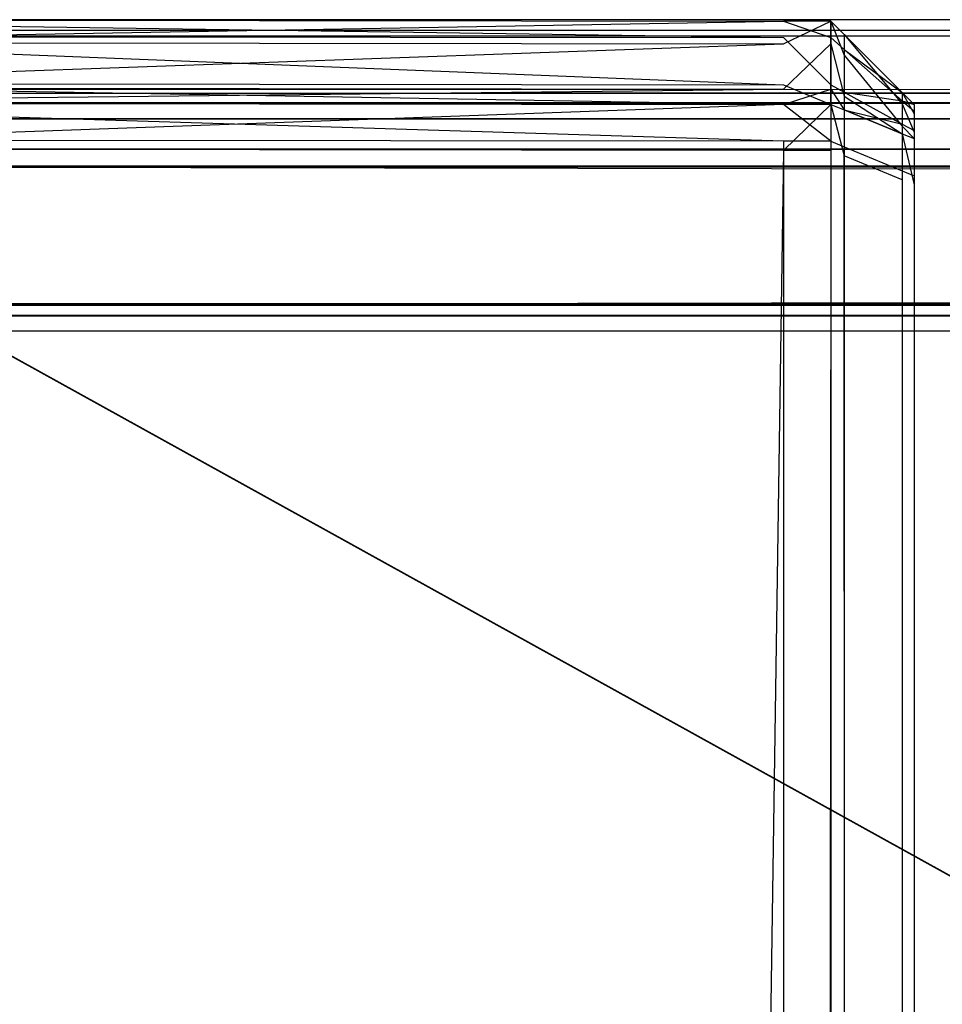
# Model space of a CAD drawing. Extents: x 0 to 1.6, y -0.5 to 0.
# Tile 43 of 184: x 0.00553 to 0.01107, y -0.00591 to 0. Entities that reach past the tile are written whole.
import ezdxf

# ---------------------------------------------------------------- set-up
doc = ezdxf.new("R2010")
doc.units = 0
for name, color, linetype in [('L12_KORPUS3_2___REPLACEMTFOREMP', 7, 'CONTINUOUS'), ('L14_KORPUS3_4___REPLACEMTFOREMP', 7, 'CONTINUOUS'), ('L1_ABDECKPL_0___REPLACEMTFOREMP', 7, 'CONTINUOUS')]:
    doc.layers.add(name, color=color, linetype=linetype)

msp = doc.modelspace()

# ---------------------------------------------------------------- linework, layer by layer
at = {"layer": 'L12_KORPUS3_2___REPLACEMTFOREMP', "color": 8}
for points, invisible_edges in [([(0.002746, -0.0001, 0.007289), (0.9, -0.000001, 0.00719), (0.002705, -0.000001, 0.00719), (0.002746, -0.0001, 0.007289)], 13), ([(0.002705, -0.000001, 0.007018), (0.9, -0.000001, 0.000565), (0.002705, -0.000001, 0.000565), (0.002705, -0.000001, 0.007018)], 13), ([(0.9, -0.000001, 0.000565), (0.002705, -0.000001, 0.007018), (0.9, -0.000001, 0.007018), (0.9, -0.000001, 0.000565)], 14), ([(0.002705, -0.000001, 0.00719), (0.9, -0.000001, 0.007018), (0.002705, -0.000001, 0.007018), (0.002705, -0.000001, 0.00719)], 13), ([(0.9, -0.000001, 0.007018), (0.002705, -0.000001, 0.00719), (0.9, -0.000001, 0.00719), (0.9, -0.000001, 0.007018)], 14), ([(0.9, -0.000001, 0.0005), (0.002732, -0.000065, 0.000436), (0.002705, -0.000001, 0.0005), (0.9, -0.000001, 0.0005)], 13), ([(0.002705, -0.000001, 0.000565), (0.9, -0.000001, 0.0005), (0.002705, -0.000001, 0.0005), (0.002705, -0.000001, 0.000565)], 13), ([(0.9, -0.000001, 0.0005), (0.002705, -0.000001, 0.000565), (0.9, -0.000001, 0.000565), (0.9, -0.000001, 0.0005)], 14), ([(0.002732, -0.000065, 0.000436), (0.9, -0.000001, 0.0005), (0.9, -0.000065, 0.000436), (0.002732, -0.000065, 0.000436)], 14), ([(0.9, -0.000001, 0.00719), (0.002746, -0.0001, 0.007289), (0.9, -0.0001, 0.007289), (0.9, -0.000001, 0.00719)], 14), ([(0.9, -0.000065, 0.000436), (0.002879, -0.000421, 0.000079), (0.002732, -0.000065, 0.000436), (0.9, -0.000065, 0.000436)], 13), ([(0.002889, -0.000444, 0.007633), (0.9, -0.0001, 0.007289), (0.002746, -0.0001, 0.007289), (0.002889, -0.000444, 0.007633)], 13), ([(0.002879, -0.000421, 0.000079), (0.9, -0.000065, 0.000436), (0.9, -0.000421, 0.00008), (0.002879, -0.000421, 0.000079)], 14), ([(0.9, -0.0001, 0.007289), (0.002889, -0.000444, 0.007633), (0.9, -0.000444, 0.007633), (0.9, -0.0001, 0.007289)], 14), ([(0.9, -0.000421, 0.00008), (0.002912, -0.000501), (0.002879, -0.000421, 0.000079), (0.9, -0.000421, 0.00008)], 13), ([(0.002912, -0.000501, 0.00769), (0.9, -0.000444, 0.007633), (0.002889, -0.000444, 0.007633), (0.002912, -0.000501, 0.00769)], 13), ([(0.002912, -0.000501), (0.9, -0.000421, 0.00008), (0.9, -0.000501), (0.002912, -0.000501)], 14), ([(0.9, -0.000444, 0.007633), (0.002912, -0.000501, 0.00769), (0.9, -0.000501, 0.00769), (0.9, -0.000444, 0.007633)], 14), ([(0.9, -0.000501), (0.002912, -0.000595), (0.002912, -0.000501), (0.9, -0.000501)], 13), ([(0.002912, -0.000595), (0.9, -0.000501), (0.9, -0.000595), (0.002912, -0.000595)], 14), ([(0.9, -0.000597, 0.00769), (0.002912, -0.000501, 0.00769), (0.002912, -0.000597, 0.00769), (0.9, -0.000597, 0.00769)], 13), ([(0.002912, -0.000501, 0.00769), (0.9, -0.000597, 0.00769), (0.9, -0.000501, 0.00769), (0.002912, -0.000501, 0.00769)], 14), ([(0.002909, -0.497407), (0.002912, -0.000595), (0.9, -0.497407), (0.002909, -0.497407)], 15), ([(0.002912, -0.000597, 0.00769), (0.002909, -0.497405, 0.00769), (0.9, -0.497405, 0.00769), (0.002912, -0.000597, 0.00769)], 15), ([(0.9, -0.497407), (0.002912, -0.000595), (0.9, -0.000595), (0.9, -0.497407)], 10), ([(0.002912, -0.000597, 0.00769), (0.9, -0.497405, 0.00769), (0.9, -0.000597, 0.00769), (0.002912, -0.000597, 0.00769)], 10)]:
    msp.add_3dface(points, dxfattribs=dict(at, invisible_edges=invisible_edges))
at = {"layer": 'L14_KORPUS3_4___REPLACEMTFOREMP', "color": 8, "invisible_edges": 14}
for points in [[(0.002746, -0.000001, 0.007638), (0.010115, -0.000009, 0.007638), (0.002746, -0.000001, 0.007387), (0.002746, -0.000001, 0.007638)], [(0.010115, -0.000009, 0.007638), (0.010115, -0.000009, 0.007387), (0.002746, -0.000001, 0.007387), (0.010115, -0.000009, 0.007638)], [(0.002746, -0.000001, 0.589619), (0.010115, -0.000009, 0.589619), (0.002746, -0.000001, 0.007638), (0.002746, -0.000001, 0.589619)], [(0.010115, -0.000009, 0.589619), (0.010115, -0.000009, 0.007638), (0.002746, -0.000001, 0.007638), (0.010115, -0.000009, 0.589619)], [(0.002746, -0.000001, 0.58989), (0.010115, -0.000009, 0.58989), (0.002746, -0.000001, 0.589619), (0.002746, -0.000001, 0.58989)], [(0.010115, -0.000009, 0.58989), (0.010115, -0.000009, 0.589619), (0.002746, -0.000001, 0.589619), (0.010115, -0.000009, 0.58989)], [(0.002746, -0.000137, 0.590027), (0.010115, -0.000009, 0.58989), (0.002746, -0.000001, 0.58989), (0.002746, -0.000137, 0.590027)], [(0.002746, -0.000001, 0.007387), (0.010115, -0.000108, 0.007288), (0.002746, -0.0001, 0.007288), (0.002746, -0.000001, 0.007387)], [(0.002746, -0.000001, 0.007387), (0.010115, -0.000009, 0.007387), (0.010115, -0.000108, 0.007288), (0.002746, -0.000001, 0.007387)], [(0.002746, -0.000137, 0.590027), (0.010115, -0.000146, 0.590027), (0.010115, -0.000009, 0.58989), (0.002746, -0.000137, 0.590027)], [(0.010399, -0.000146, 0.590027), (0.010399, -0.000009, 0.58989), (0.010115, -0.000146, 0.590027), (0.010399, -0.000146, 0.590027)], [(0.010115, -0.000146, 0.590027), (0.010399, -0.000009, 0.58989), (0.010115, -0.000009, 0.58989), (0.010115, -0.000146, 0.590027)], [(0.010399, -0.000009, 0.58989), (0.010115, -0.000009, 0.589619), (0.010115, -0.000009, 0.58989), (0.010399, -0.000009, 0.58989)], [(0.010399, -0.000009, 0.58989), (0.010399, -0.000009, 0.589619), (0.010115, -0.000009, 0.589619), (0.010399, -0.000009, 0.58989)], [(0.010399, -0.000009, 0.589619), (0.010115, -0.000009, 0.007638), (0.010115, -0.000009, 0.589619), (0.010399, -0.000009, 0.589619)], [(0.010399, -0.000009, 0.589619), (0.010399, -0.000009, 0.007638), (0.010115, -0.000009, 0.007638), (0.010399, -0.000009, 0.589619)], [(0.010399, -0.000009, 0.007638), (0.010115, -0.000009, 0.007387), (0.010115, -0.000009, 0.007638), (0.010399, -0.000009, 0.007638)], [(0.010399, -0.000009, 0.007638), (0.010399, -0.000009, 0.007387), (0.010115, -0.000009, 0.007387), (0.010399, -0.000009, 0.007638)], [(0.010115, -0.000009, 0.007387), (0.010399, -0.000108, 0.007288), (0.010115, -0.000108, 0.007288), (0.010115, -0.000009, 0.007387)], [(0.010399, -0.000009, 0.007387), (0.010399, -0.000108, 0.007288), (0.010115, -0.000009, 0.007387), (0.010399, -0.000009, 0.007387)], [(0.010399, -0.000009, 0.58989), (0.010479, -0.000213, 0.589981), (0.010479, -0.000089, 0.589857), (0.010399, -0.000009, 0.58989)], [(0.010399, -0.000009, 0.58989), (0.010399, -0.000146, 0.590027), (0.010479, -0.000213, 0.589981), (0.010399, -0.000009, 0.58989)], [(0.010479, -0.000089, 0.007671), (0.010479, -0.000089, 0.007421), (0.010399, -0.000009, 0.007387), (0.010479, -0.000089, 0.007671)], [(0.010479, -0.000089, 0.007671), (0.010399, -0.000009, 0.007387), (0.010399, -0.000009, 0.007638), (0.010479, -0.000089, 0.007671)], [(0.010479, -0.000089, 0.589857), (0.010479, -0.000089, 0.589586), (0.010399, -0.000009, 0.589619), (0.010479, -0.000089, 0.589857)], [(0.010399, -0.000009, 0.58989), (0.010479, -0.000089, 0.589857), (0.010399, -0.000009, 0.589619), (0.010399, -0.000009, 0.58989)], [(0.010479, -0.000089, 0.589586), (0.010479, -0.000089, 0.007671), (0.010399, -0.000009, 0.007638), (0.010479, -0.000089, 0.589586)], [(0.010399, -0.000009, 0.589619), (0.010479, -0.000089, 0.589586), (0.010399, -0.000009, 0.007638), (0.010399, -0.000009, 0.589619)], [(0.010399, -0.000009, 0.007387), (0.010479, -0.000089, 0.007421), (0.010399, -0.000108, 0.007288), (0.010399, -0.000009, 0.007387)], [(0.002746, -0.0001, 0.007288), (0.010115, -0.000391, 0.007005), (0.002746, -0.000383, 0.007005), (0.002746, -0.0001, 0.007288)], [(0.002746, -0.0001, 0.007288), (0.010115, -0.000108, 0.007288), (0.010115, -0.000391, 0.007005), (0.002746, -0.0001, 0.007288)], [(0.010115, -0.000108, 0.007288), (0.010399, -0.000391, 0.007005), (0.010115, -0.000391, 0.007005), (0.010115, -0.000108, 0.007288)], [(0.010399, -0.000108, 0.007288), (0.010399, -0.000391, 0.007005), (0.010115, -0.000108, 0.007288), (0.010399, -0.000108, 0.007288)], [(0.010479, -0.000089, 0.007421), (0.010479, -0.000179, 0.007331), (0.010399, -0.000108, 0.007288), (0.010479, -0.000089, 0.007421)], [(0.010399, -0.000108, 0.007288), (0.010479, -0.000179, 0.007331), (0.010399, -0.000391, 0.007005), (0.010399, -0.000108, 0.007288)], [(0.010828, -0.000437, 0.589441), (0.010828, -0.000437, 0.007815), (0.010479, -0.000089, 0.007671), (0.010828, -0.000437, 0.589441)], [(0.010479, -0.000089, 0.589586), (0.010828, -0.000437, 0.589441), (0.010479, -0.000089, 0.007671), (0.010479, -0.000089, 0.589586)], [(0.010828, -0.000437, 0.589712), (0.010828, -0.000437, 0.589441), (0.010479, -0.000089, 0.589586), (0.010828, -0.000437, 0.589712)], [(0.010479, -0.000089, 0.589857), (0.010828, -0.000437, 0.589712), (0.010479, -0.000089, 0.589586), (0.010479, -0.000089, 0.589857)], [(0.010828, -0.000437, 0.007815), (0.010828, -0.000437, 0.007565), (0.010479, -0.000089, 0.007421), (0.010828, -0.000437, 0.007815)], [(0.010828, -0.000437, 0.007815), (0.010479, -0.000089, 0.007421), (0.010479, -0.000089, 0.007671), (0.010828, -0.000437, 0.007815)], [(0.010479, -0.000089, 0.589857), (0.010828, -0.000505, 0.589781), (0.010828, -0.000437, 0.589712), (0.010479, -0.000089, 0.589857)], [(0.010479, -0.000089, 0.589857), (0.010479, -0.000213, 0.589981), (0.010828, -0.000505, 0.589781), (0.010479, -0.000089, 0.589857)], [(0.010479, -0.000089, 0.007421), (0.010828, -0.000437, 0.007565), (0.010479, -0.000179, 0.007331), (0.010479, -0.000089, 0.007421)], [(0.002746, -0.000408, 0.590298), (0.010115, -0.000146, 0.590027), (0.002746, -0.000137, 0.590027), (0.002746, -0.000408, 0.590298)], [(0.002746, -0.000408, 0.590298), (0.010115, -0.000417, 0.590298), (0.010115, -0.000146, 0.590027), (0.002746, -0.000408, 0.590298)], [(0.010399, -0.000417, 0.590298), (0.010399, -0.000146, 0.590027), (0.010115, -0.000417, 0.590298), (0.010399, -0.000417, 0.590298)], [(0.010115, -0.000417, 0.590298), (0.010399, -0.000146, 0.590027), (0.010115, -0.000146, 0.590027), (0.010115, -0.000417, 0.590298)], [(0.010399, -0.000146, 0.590027), (0.010479, -0.000459, 0.590227), (0.010479, -0.000213, 0.589981), (0.010399, -0.000146, 0.590027)], [(0.010399, -0.000146, 0.590027), (0.010399, -0.000417, 0.590298), (0.010479, -0.000459, 0.590227), (0.010399, -0.000146, 0.590027)], [(0.010479, -0.000179, 0.007331), (0.010479, -0.000435, 0.007074), (0.010399, -0.000391, 0.007005), (0.010479, -0.000179, 0.007331)], [(0.010479, -0.000179, 0.007331), (0.010828, -0.000437, 0.007565), (0.010828, -0.000487, 0.007516), (0.010479, -0.000179, 0.007331)], [(0.010479, -0.000179, 0.007331), (0.010828, -0.000487, 0.007516), (0.010479, -0.000435, 0.007074), (0.010479, -0.000179, 0.007331)], [(0.010479, -0.000213, 0.589981), (0.010828, -0.00064, 0.589916), (0.010828, -0.000505, 0.589781), (0.010479, -0.000213, 0.589981)], [(0.010479, -0.000213, 0.589981), (0.010479, -0.000459, 0.590227), (0.010828, -0.00064, 0.589916), (0.010479, -0.000213, 0.589981)], [(0.002746, -0.000383, 0.007005), (0.010115, -0.000509, 0.006887), (0.002746, -0.0005, 0.006887), (0.002746, -0.000383, 0.007005)], [(0.002746, -0.000383, 0.007005), (0.010115, -0.000391, 0.007005), (0.010115, -0.000509, 0.006887), (0.002746, -0.000383, 0.007005)], [(0.002746, -0.0005, 0.59039), (0.010115, -0.000417, 0.590298), (0.002746, -0.000408, 0.590298), (0.002746, -0.0005, 0.59039)], [(0.010115, -0.000391, 0.007005), (0.010399, -0.000509, 0.006887), (0.010115, -0.000509, 0.006887), (0.010115, -0.000391, 0.007005)], [(0.010399, -0.000391, 0.007005), (0.010399, -0.000509, 0.006887), (0.010115, -0.000391, 0.007005), (0.010399, -0.000391, 0.007005)], [(0.010399, -0.000391, 0.007005), (0.010479, -0.000435, 0.007074), (0.010399, -0.000509, 0.006887), (0.010399, -0.000391, 0.007005)], [(0.002746, -0.0005, 0.59039), (0.010115, -0.000509, 0.59039), (0.010115, -0.000417, 0.590298), (0.002746, -0.0005, 0.59039)], [(0.010399, -0.000509, 0.59039), (0.010399, -0.000417, 0.590298), (0.010115, -0.000509, 0.59039), (0.010399, -0.000509, 0.59039)], [(0.010115, -0.000509, 0.59039), (0.010399, -0.000417, 0.590298), (0.010115, -0.000417, 0.590298), (0.010115, -0.000509, 0.59039)], [(0.010399, -0.000417, 0.590298), (0.010479, -0.000542, 0.59031), (0.010479, -0.000459, 0.590227), (0.010399, -0.000417, 0.590298)], [(0.010399, -0.000417, 0.590298), (0.010399, -0.000509, 0.59039), (0.010479, -0.000542, 0.59031), (0.010399, -0.000417, 0.590298)], [(0.010479, -0.000435, 0.007074), (0.010479, -0.000542, 0.006967), (0.010399, -0.000509, 0.006887), (0.010479, -0.000435, 0.007074)], [(0.010479, -0.000435, 0.007074), (0.010828, -0.000628, 0.007375), (0.010479, -0.000542, 0.006967), (0.010479, -0.000435, 0.007074)], [(0.010479, -0.000435, 0.007074), (0.010828, -0.000487, 0.007516), (0.010828, -0.000628, 0.007375), (0.010479, -0.000435, 0.007074)], [(0.010479, -0.000459, 0.590227), (0.010828, -0.000686, 0.589961), (0.010828, -0.00064, 0.589916), (0.010479, -0.000459, 0.590227)], [(0.010479, -0.000459, 0.590227), (0.010479, -0.000542, 0.59031), (0.010828, -0.000686, 0.589961), (0.010479, -0.000459, 0.590227)], [(0.010828, -0.000437, 0.589712), (0.010899, -0.000565, 0.58974), (0.010899, -0.000509, 0.589683), (0.010828, -0.000437, 0.589712)], [(0.010828, -0.000437, 0.589712), (0.010828, -0.000505, 0.589781), (0.010899, -0.000565, 0.58974), (0.010828, -0.000437, 0.589712)], [(0.010828, -0.000437, 0.007565), (0.010899, -0.000509, 0.007845), (0.010899, -0.000509, 0.007595), (0.010828, -0.000437, 0.007565)], [(0.010828, -0.000437, 0.007565), (0.010828, -0.000437, 0.007815), (0.010899, -0.000509, 0.007845), (0.010828, -0.000437, 0.007565)], [(0.010828, -0.000437, 0.589441), (0.010899, -0.000509, 0.589683), (0.010899, -0.000509, 0.589412), (0.010828, -0.000437, 0.589441)], [(0.010828, -0.000437, 0.589441), (0.010828, -0.000437, 0.589712), (0.010899, -0.000509, 0.589683), (0.010828, -0.000437, 0.589441)], [(0.010828, -0.000437, 0.007815), (0.010899, -0.000509, 0.589412), (0.010899, -0.000509, 0.007845), (0.010828, -0.000437, 0.007815)], [(0.010828, -0.000437, 0.007815), (0.010828, -0.000437, 0.589441), (0.010899, -0.000509, 0.589412), (0.010828, -0.000437, 0.007815)], [(0.010828, -0.000437, 0.007565), (0.010899, -0.000509, 0.007595), (0.010828, -0.000487, 0.007516), (0.010828, -0.000437, 0.007565)], [(0.010115, -0.000731, 0.006887), (0.002746, -0.0005, 0.006887), (0.010115, -0.000509, 0.006887), (0.010115, -0.000731, 0.006887)], [(0.010115, -0.000731, 0.006887), (0.002746, -0.000723, 0.006887), (0.002746, -0.0005, 0.006887), (0.010115, -0.000731, 0.006887)], [(0.010115, -0.000509, 0.59039), (0.002746, -0.0005, 0.59039), (0.002746, -0.000777, 0.59039), (0.010115, -0.000509, 0.59039)], [(0.010115, -0.000509, 0.59039), (0.002746, -0.000777, 0.59039), (0.010115, -0.000786, 0.59039), (0.010115, -0.000509, 0.59039)], [(0.010399, -0.000731, 0.006887), (0.010115, -0.000509, 0.006887), (0.010399, -0.000509, 0.006887), (0.010399, -0.000731, 0.006887)], [(0.010399, -0.000731, 0.006887), (0.010115, -0.000731, 0.006887), (0.010115, -0.000509, 0.006887), (0.010399, -0.000731, 0.006887)], [(0.010399, -0.000509, 0.59039), (0.010115, -0.000509, 0.59039), (0.010115, -0.000786, 0.59039), (0.010399, -0.000509, 0.59039)], [(0.010399, -0.000509, 0.59039), (0.010115, -0.000786, 0.59039), (0.010399, -0.000786, 0.59039), (0.010399, -0.000509, 0.59039)], [(0.010399, -0.000509, 0.59039), (0.010479, -0.000819, 0.59031), (0.010479, -0.000542, 0.59031), (0.010399, -0.000509, 0.59039)], [(0.010399, -0.000509, 0.59039), (0.010399, -0.000786, 0.59039), (0.010479, -0.000819, 0.59031), (0.010399, -0.000509, 0.59039)], [(0.010399, -0.000509, 0.006887), (0.010479, -0.000542, 0.006967), (0.010399, -0.000731, 0.006887), (0.010399, -0.000509, 0.006887)], [(0.010828, -0.000487, 0.007516), (0.010899, -0.000509, 0.007595), (0.010899, -0.00055, 0.007553), (0.010828, -0.000487, 0.007516)], [(0.010828, -0.000487, 0.007516), (0.010899, -0.00055, 0.007553), (0.010828, -0.000628, 0.007375), (0.010828, -0.000487, 0.007516)], [(0.010828, -0.000505, 0.589781), (0.010899, -0.000677, 0.589852), (0.010899, -0.000565, 0.58974), (0.010828, -0.000505, 0.589781)], [(0.010828, -0.000505, 0.589781), (0.010828, -0.00064, 0.589916), (0.010899, -0.000677, 0.589852), (0.010828, -0.000505, 0.589781)], [(0.010899, -0.000509, 0.589412), (0.010899, -0.000727, 0.589592), (0.010899, -0.000727, 0.589412), (0.010899, -0.000509, 0.589412)], [(0.010899, -0.000509, 0.589412), (0.010899, -0.000509, 0.589683), (0.010899, -0.000727, 0.589592), (0.010899, -0.000509, 0.589412)], [(0.010899, -0.000509, 0.589683), (0.010899, -0.000749, 0.589614), (0.010899, -0.000727, 0.589592), (0.010899, -0.000509, 0.589683)], [(0.010899, -0.000509, 0.589683), (0.010899, -0.000565, 0.58974), (0.010899, -0.000749, 0.589614), (0.010899, -0.000509, 0.589683)], [(0.010899, -0.000509, 0.007595), (0.010899, -0.000727, 0.007845), (0.010899, -0.000727, 0.007685), (0.010899, -0.000509, 0.007595)], [(0.010899, -0.000509, 0.007595), (0.010899, -0.000509, 0.007845), (0.010899, -0.000727, 0.007845), (0.010899, -0.000509, 0.007595)], [(0.010899, -0.000509, 0.007845), (0.010899, -0.000727, 0.589412), (0.010899, -0.000727, 0.007845), (0.010899, -0.000509, 0.007845)], [(0.010899, -0.000509, 0.007845), (0.010899, -0.000509, 0.589412), (0.010899, -0.000727, 0.589412), (0.010899, -0.000509, 0.007845)], [(0.010899, -0.000509, 0.007595), (0.010899, -0.000727, 0.007685), (0.010899, -0.00055, 0.007553), (0.010899, -0.000509, 0.007595)], [(0.010479, -0.000542, 0.006967), (0.010479, -0.000764, 0.006967), (0.010399, -0.000731, 0.006887), (0.010479, -0.000542, 0.006967)], [(0.010479, -0.000542, 0.006967), (0.010828, -0.000686, 0.007316), (0.010479, -0.000764, 0.006967), (0.010479, -0.000542, 0.006967)], [(0.010828, -0.000686, 0.589961), (0.010479, -0.000542, 0.59031), (0.010828, -0.000963, 0.589961), (0.010828, -0.000686, 0.589961)], [(0.010479, -0.000542, 0.59031), (0.010479, -0.000819, 0.59031), (0.010828, -0.000963, 0.589961), (0.010479, -0.000542, 0.59031)], [(0.010479, -0.000542, 0.006967), (0.010828, -0.000628, 0.007375), (0.010828, -0.000686, 0.007316), (0.010479, -0.000542, 0.006967)], [(0.010899, -0.00055, 0.007553), (0.010899, -0.000667, 0.007436), (0.010828, -0.000628, 0.007375), (0.010899, -0.00055, 0.007553)], [(0.010899, -0.00055, 0.007553), (0.010899, -0.000727, 0.007685), (0.010899, -0.000743, 0.00767), (0.010899, -0.00055, 0.007553)], [(0.010899, -0.00055, 0.007553), (0.010899, -0.000743, 0.00767), (0.010899, -0.000667, 0.007436), (0.010899, -0.00055, 0.007553)], [(0.010899, -0.000565, 0.58974), (0.010899, -0.000791, 0.589657), (0.010899, -0.000749, 0.589614), (0.010899, -0.000565, 0.58974)], [(0.010899, -0.000565, 0.58974), (0.010899, -0.000677, 0.589852), (0.010899, -0.000791, 0.589657), (0.010899, -0.000565, 0.58974)], [(0.010828, -0.000628, 0.007375), (0.010899, -0.000667, 0.007436), (0.010828, -0.000686, 0.007316), (0.010828, -0.000628, 0.007375)], [(0.010828, -0.00064, 0.589916), (0.010899, -0.000715, 0.58989), (0.010899, -0.000677, 0.589852), (0.010828, -0.00064, 0.589916)], [(0.010828, -0.00064, 0.589916), (0.010828, -0.000686, 0.589961), (0.010899, -0.000715, 0.58989), (0.010828, -0.00064, 0.589916)], [(0.010828, -0.000686, 0.007316), (0.010828, -0.000908, 0.007316), (0.010479, -0.000764, 0.006967), (0.010828, -0.000686, 0.007316)], [(0.010899, -0.000667, 0.007436), (0.010899, -0.000715, 0.007387), (0.010828, -0.000686, 0.007316), (0.010899, -0.000667, 0.007436)], [(0.010828, -0.000686, 0.589961), (0.010899, -0.000992, 0.58989), (0.010899, -0.000715, 0.58989), (0.010828, -0.000686, 0.589961)], [(0.010828, -0.000686, 0.589961), (0.010828, -0.000963, 0.589961), (0.010899, -0.000992, 0.58989), (0.010828, -0.000686, 0.589961)], [(0.010828, -0.000686, 0.007316), (0.010899, -0.000715, 0.007387), (0.010828, -0.000908, 0.007316), (0.010828, -0.000686, 0.007316)], [(0.010899, -0.000667, 0.007436), (0.010899, -0.000787, 0.007625), (0.010899, -0.000715, 0.007387), (0.010899, -0.000667, 0.007436)], [(0.010899, -0.000667, 0.007436), (0.010899, -0.000743, 0.00767), (0.010899, -0.000787, 0.007625), (0.010899, -0.000667, 0.007436)], [(0.010899, -0.000677, 0.589852), (0.010899, -0.000806, 0.589671), (0.010899, -0.000791, 0.589657), (0.010899, -0.000677, 0.589852)], [(0.010899, -0.000677, 0.589852), (0.010899, -0.000715, 0.58989), (0.010899, -0.000806, 0.589671), (0.010899, -0.000677, 0.589852)], [(0.010115, -0.000731, 0.006887), (0.010115, -0.497362, 0.006887), (0.002746, -0.000723, 0.006887), (0.010115, -0.000731, 0.006887)], [(0.010115, -0.497362, 0.006887), (0.002746, -0.497362, 0.006887), (0.002746, -0.000723, 0.006887), (0.010115, -0.497362, 0.006887)], [(0.010399, -0.000731, 0.006887), (0.010399, -0.497362, 0.006887), (0.010115, -0.000731, 0.006887), (0.010399, -0.000731, 0.006887)], [(0.010399, -0.497362, 0.006887), (0.010115, -0.497362, 0.006887), (0.010115, -0.000731, 0.006887), (0.010399, -0.497362, 0.006887)], [(0.010399, -0.000731, 0.006887), (0.010479, -0.000764, 0.006967), (0.010399, -0.497362, 0.006887), (0.010399, -0.000731, 0.006887)], [(0.010479, -0.000764, 0.006967), (0.010479, -0.497329, 0.006967), (0.010399, -0.497362, 0.006887), (0.010479, -0.000764, 0.006967)], [(0.010479, -0.000764, 0.006967), (0.010828, -0.000908, 0.007316), (0.010479, -0.497329, 0.006967), (0.010479, -0.000764, 0.006967)], [(0.010899, -0.000715, 0.007387), (0.010899, -0.000938, 0.007387), (0.010828, -0.000908, 0.007316), (0.010899, -0.000715, 0.007387)], [(0.010899, -0.000715, 0.007387), (0.010899, -0.000787, 0.007625), (0.010899, -0.000806, 0.007606), (0.010899, -0.000715, 0.007387)], [(0.010899, -0.000715, 0.58989), (0.010899, -0.000992, 0.589671), (0.010899, -0.000806, 0.589671), (0.010899, -0.000715, 0.58989)], [(0.010899, -0.000715, 0.58989), (0.010899, -0.000992, 0.58989), (0.010899, -0.000992, 0.589671), (0.010899, -0.000715, 0.58989)], [(0.010899, -0.000715, 0.007387), (0.010899, -0.000806, 0.007606), (0.010899, -0.000938, 0.007387), (0.010899, -0.000715, 0.007387)], [(0.010899, -0.000727, 0.007685), (0.010899, -0.000727, 0.007845), (0.010899, -0.000743, 0.00767), (0.010899, -0.000727, 0.007685)], [(0.010899, -0.000727, 0.589412), (0.010899, -0.000727, 0.589592), (0.010899, -0.000749, 0.589614), (0.010899, -0.000727, 0.589412)], [(0.010899, -0.000727, 0.007845), (0.010899, -0.000787, 0.007625), (0.010899, -0.000743, 0.00767), (0.010899, -0.000727, 0.007845)], [(0.010899, -0.000727, 0.007845), (0.010899, -0.000727, 0.589412), (0.010899, -0.000749, 0.589614), (0.010899, -0.000727, 0.007845)], [(0.010899, -0.000727, 0.007845), (0.010899, -0.000749, 0.589614), (0.010899, -0.000787, 0.007625), (0.010899, -0.000727, 0.007845)], [(0.010899, -0.000749, 0.589614), (0.010899, -0.000791, 0.589657), (0.010899, -0.000992, 0.589671), (0.010899, -0.000749, 0.589614)], [(0.010899, -0.000749, 0.589614), (0.010899, -0.000992, 0.589671), (0.010899, -0.497227, 0.589648), (0.010899, -0.000749, 0.589614)], [(0.010899, -0.000749, 0.589614), (0.010899, -0.497227, 0.589648), (0.010899, -0.000787, 0.007625), (0.010899, -0.000749, 0.589614)], [(0.010115, -0.000786, 0.59039), (0.002746, -0.000777, 0.59039), (0.002746, -0.497314, 0.59039), (0.010115, -0.000786, 0.59039)], [(0.010115, -0.000786, 0.59039), (0.002746, -0.497314, 0.59039), (0.010115, -0.497314, 0.59039), (0.010115, -0.000786, 0.59039)], [(0.010399, -0.000786, 0.59039), (0.010115, -0.000786, 0.59039), (0.010115, -0.497314, 0.59039), (0.010399, -0.000786, 0.59039)], [(0.010399, -0.000786, 0.59039), (0.010115, -0.497314, 0.59039), (0.010399, -0.497314, 0.59039), (0.010399, -0.000786, 0.59039)], [(0.010399, -0.000786, 0.59039), (0.010479, -0.497281, 0.59031), (0.010479, -0.000819, 0.59031), (0.010399, -0.000786, 0.59039)], [(0.010399, -0.000786, 0.59039), (0.010399, -0.497314, 0.59039), (0.010479, -0.497281, 0.59031), (0.010399, -0.000786, 0.59039)], [(0.010828, -0.000963, 0.589961), (0.010479, -0.000819, 0.59031), (0.010828, -0.497137, 0.589961), (0.010828, -0.000963, 0.589961)], [(0.010828, -0.497137, 0.589961), (0.010479, -0.000819, 0.59031), (0.010479, -0.497281, 0.59031), (0.010828, -0.497137, 0.589961)], [(0.010899, -0.000787, 0.007625), (0.010899, -0.000938, 0.007606), (0.010899, -0.000806, 0.007606), (0.010899, -0.000787, 0.007625)], [(0.010899, -0.000787, 0.007625), (0.010899, -0.497155, 0.007606), (0.010899, -0.000938, 0.007606), (0.010899, -0.000787, 0.007625)], [(0.010899, -0.000787, 0.007625), (0.010899, -0.497267, 0.007669), (0.010899, -0.497155, 0.007606), (0.010899, -0.000787, 0.007625)], [(0.010899, -0.000787, 0.007625), (0.010899, -0.497227, 0.589648), (0.010899, -0.497267, 0.007669), (0.010899, -0.000787, 0.007625)], [(0.010899, -0.000791, 0.589657), (0.010899, -0.000806, 0.589671), (0.010899, -0.000992, 0.589671), (0.010899, -0.000791, 0.589657)], [(0.010899, -0.000806, 0.007606), (0.010899, -0.000938, 0.007606), (0.010899, -0.000938, 0.007387), (0.010899, -0.000806, 0.007606)], [(0.010828, -0.000908, 0.007316), (0.010828, -0.497184, 0.007316), (0.010479, -0.497329, 0.006967), (0.010828, -0.000908, 0.007316)], [(0.010828, -0.000908, 0.007316), (0.010899, -0.000938, 0.007387), (0.010828, -0.497184, 0.007316), (0.010828, -0.000908, 0.007316)], [(0.010899, -0.000938, 0.007387), (0.010899, -0.497155, 0.007387), (0.010828, -0.497184, 0.007316), (0.010899, -0.000938, 0.007387)], [(0.010899, -0.000938, 0.007606), (0.010899, -0.497155, 0.007606), (0.010899, -0.497155, 0.007387), (0.010899, -0.000938, 0.007606)], [(0.010899, -0.000938, 0.007387), (0.010899, -0.000938, 0.007606), (0.010899, -0.497155, 0.007387), (0.010899, -0.000938, 0.007387)], [(0.010828, -0.000963, 0.589961), (0.010899, -0.497107, 0.58989), (0.010899, -0.000992, 0.58989), (0.010828, -0.000963, 0.589961)], [(0.010828, -0.000963, 0.589961), (0.010828, -0.497137, 0.589961), (0.010899, -0.497107, 0.58989), (0.010828, -0.000963, 0.589961)], [(0.010899, -0.000992, 0.589671), (0.010899, -0.497107, 0.589671), (0.010899, -0.497227, 0.589648), (0.010899, -0.000992, 0.589671)], [(0.010899, -0.000992, 0.589671), (0.010899, -0.000992, 0.58989), (0.010899, -0.497107, 0.589671), (0.010899, -0.000992, 0.589671)], [(0.010899, -0.000992, 0.58989), (0.010899, -0.497107, 0.58989), (0.010899, -0.497107, 0.589671), (0.010899, -0.000992, 0.58989)]]:
    msp.add_3dface(points, dxfattribs=at)
at = {"layer": 'L1_ABDECKPL_0___REPLACEMTFOREMP', "color": 39}
for points, invisible_edges in [([(0.001252, -0.000779, 0.592379), (0.471779, -0.000779, 0.592241), (0.001252, -0.000779, 0.592241), (0.001252, -0.000779, 0.592379)], 13), ([(0.471779, -0.000779, 0.592241), (0.001252, -0.000779, 0.592379), (0.471779, -0.000779, 0.592379), (0.471779, -0.000779, 0.592241)], 14), ([(0.001252, -0.000779, 0.592241), (0.471779, -0.00088, 0.59214), (0.001294, -0.00088, 0.59214), (0.001252, -0.000779, 0.592241)], 13), ([(0.471779, -0.00088, 0.59214), (0.001252, -0.000779, 0.592241), (0.471779, -0.000779, 0.592241), (0.471779, -0.00088, 0.59214)], 14), ([(0.001252, -0.000779, 0.602063), (0.471779, -0.000779, 0.592379), (0.001252, -0.000779, 0.592379), (0.001252, -0.000779, 0.602063)], 13), ([(0.471779, -0.000779, 0.592379), (0.001252, -0.000779, 0.602063), (0.471779, -0.000779, 0.602063), (0.471779, -0.000779, 0.592379)], 14), ([(0.001297, -0.000887, 0.60235), (0.471779, -0.000779, 0.602241), (0.001252, -0.000779, 0.602241), (0.001297, -0.000887, 0.60235)], 13), ([(0.001252, -0.000779, 0.602241), (0.471779, -0.000779, 0.602063), (0.001252, -0.000779, 0.602063), (0.001252, -0.000779, 0.602241)], 13), ([(0.471779, -0.000779, 0.602063), (0.001252, -0.000779, 0.602241), (0.471779, -0.000779, 0.602241), (0.471779, -0.000779, 0.602063)], 14), ([(0.471779, -0.000779, 0.602241), (0.001297, -0.000887, 0.60235), (0.471779, -0.000887, 0.60235), (0.471779, -0.000779, 0.602241)], 14), ([(0.001294, -0.00088, 0.59214), (0.471779, -0.001707, 0.591312), (0.001636, -0.001707, 0.591312), (0.001294, -0.00088, 0.59214)], 13), ([(0.471779, -0.001707, 0.591312), (0.001294, -0.00088, 0.59214), (0.471779, -0.00088, 0.59214), (0.471779, -0.001707, 0.591312)], 14), ([(0.001641, -0.001717, 0.603181), (0.471779, -0.000887, 0.60235), (0.001297, -0.000887, 0.60235), (0.001641, -0.001717, 0.603181)], 13), ([(0.471779, -0.000887, 0.60235), (0.001641, -0.001717, 0.603181), (0.471779, -0.001717, 0.603181), (0.471779, -0.000887, 0.60235)], 14), ([(0.001636, -0.001707, 0.591312), (0.471779, -0.001777, 0.591241), (0.001665, -0.001777, 0.591241), (0.001636, -0.001707, 0.591312)], 13), ([(0.471779, -0.001777, 0.591241), (0.001636, -0.001707, 0.591312), (0.471779, -0.001707, 0.591312), (0.471779, -0.001777, 0.591241)], 14), ([(0.001665, -0.001777, 0.603242), (0.471779, -0.001717, 0.603181), (0.001641, -0.001717, 0.603181), (0.001665, -0.001777, 0.603242)], 13), ([(0.471779, -0.001717, 0.603181), (0.001665, -0.001777, 0.603242), (0.471779, -0.001777, 0.603242), (0.471779, -0.001717, 0.603181)], 14), ([(0.001665, -0.001777, 0.591241), (0.471779, -0.00187, 0.591241), (0.001665, -0.00187, 0.591241), (0.001665, -0.001777, 0.591241)], 13), ([(0.471779, -0.00187, 0.591241), (0.001665, -0.001777, 0.591241), (0.471779, -0.001777, 0.591241), (0.471779, -0.00187, 0.591241)], 14), ([(0.471779, -0.001867, 0.603242), (0.001665, -0.001777, 0.603242), (0.001665, -0.001867, 0.603242), (0.471779, -0.001867, 0.603242)], 13), ([(0.001665, -0.001777, 0.603242), (0.471779, -0.001867, 0.603242), (0.471779, -0.001777, 0.603242), (0.001665, -0.001777, 0.603242)], 14), ([(0.001665, -0.001867, 0.603242), (0.001616, -0.499911, 0.603242), (0.471779, -0.499911, 0.603242), (0.001665, -0.001867, 0.603242)], 15), ([(0.001616, -0.499908, 0.591241), (0.001665, -0.00187, 0.591241), (0.475865, -0.499908, 0.591241), (0.001616, -0.499908, 0.591241)], 15), ([(0.001665, -0.001867, 0.603242), (0.471779, -0.499911, 0.603242), (0.471779, -0.001867, 0.603242), (0.001665, -0.001867, 0.603242)], 15), ([(0.475865, -0.499908, 0.591241), (0.001665, -0.00187, 0.591241), (0.471779, -0.00187, 0.591241), (0.475865, -0.499908, 0.591241)], 15)]:
    msp.add_3dface(points, dxfattribs=dict(at, invisible_edges=invisible_edges))

doc.saveas('drawing.dxf')
